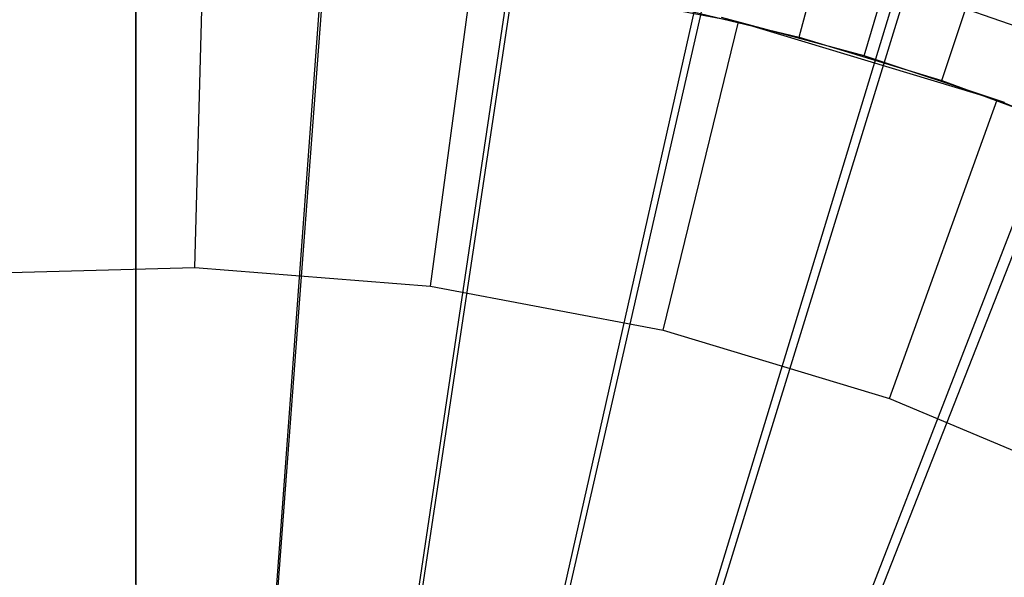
# Model space of a CAD drawing. Extents: x 0.1 to 20.1, y -10 to 10.
# Tile 111 of 127: x 10.045 to 10.51, y 0.903 to 1.167. Entities that reach past the tile are written whole.
import ezdxf

# ---------------------------------------------------------------- set-up
doc = ezdxf.new("R2010")
doc.units = 0
doc.header["$LTSCALE"] = 2.54
doc.layers.get('0').update_dxf_attribs({"linetype": 'CONTINUOUS'})

# ---------------------------------------------------------------- blocks, each defined once
blk = doc.blocks.new('DROPS_COLOR_E_STL')
at = {"color": 0}
for p, q in [((10.1, 0.9, 14.69615), (10.1, 10, 1.7)), ((10.1, 0.9, 14.69615), (10.1, 10, 1.7)), ((10.16647, 0.89754, 14.69615), (10.83852, 9.97269, 1.7)), ((10.16647, 0.89754, 14.69615), (10.83852, 9.97269, 1.7)), ((10.1, 9.90234, 1.7), (10.1, 0.85835, 14.61615)), ((10.1, 9.90234, 1.7), (10.1, 0.85835, 14.61615)), ((10.23257, 0.89018, 14.69615), (11.57302, 9.89092, 1.7)), ((10.23257, 0.89018, 14.69615), (11.57302, 9.89092, 1.7)), ((10.16414, 0.85595, 14.61615), (10.84, 9.87465, 1.7)), ((10.16414, 0.85595, 14.61615), (10.84, 9.87465, 1.7)), ((11.57587, 9.79174, 1.7), (10.22793, 0.84877, 14.61615)), ((11.57587, 9.79174, 1.7), (10.22793, 0.84877, 14.61615)), ((10.29795, 0.87796, 14.69615), (12.29946, 9.75512, 1.7)), ((10.29795, 0.87796, 14.69615), (12.29946, 9.75512, 1.7)), ((12.30348, 9.65407, 1.7), (10.291, 0.83683, 14.61615)), ((12.30348, 9.65407, 1.7), (10.291, 0.83683, 14.61615)), ((10.36225, 0.86094, 14.69615), (13.0139, 9.56604, 1.7)), ((10.36225, 0.86094, 14.69615), (13.0139, 9.56604, 1.7)), ((13.01877, 9.4624, 1.7), (10.353, 0.82022, 14.61615)), ((13.01877, 9.4624, 1.7), (10.353, 0.82022, 14.61615)), ((10.42512, 0.83923, 14.69615), (13.71242, 9.32472, 1.7)), ((10.42512, 0.83923, 14.69615), (13.71242, 9.32472, 1.7)), ((13.71773, 9.21783, 1.7), (10.41359, 0.79902, 14.61615)), ((13.71773, 9.21783, 1.7), (10.41359, 0.79902, 14.61615)), ((10.12795, 1.04963, 9.98366), (10.13194, 1.19957, 8.88366)), ((10.12795, 1.04963, 9.98366), (10.13194, 1.19957, 8.88366)), ((10.41342, 1.15835, 13.29872), (10.42444, 1.19907, 13.29616)), ((10.41342, 1.15835, 13.29872), (10.42444, 1.19907, 13.29616)), ((10.44416, 1.14959, 13.34871), (10.45701, 1.19249, 13.3462)), ((10.44416, 1.14959, 13.34871), (10.45701, 1.19249, 13.3462)), ((10.23936, 1.04071, 9.98366), (10.25927, 1.18938, 8.88366)), ((10.23936, 1.04071, 9.98366), (10.25927, 1.18938, 8.88366)), ((10.25927, 1.18938, 8.88366), (10.38479, 1.16572, 8.88366)), ((10.25927, 1.18938, 8.88366), (10.38479, 1.16572, 8.88366)), ((10.53829, 1.15568, 8.88366), (10.47563, 1.17754, 8.88366)), ((10.53829, 1.15568, 8.88366), (10.47563, 1.17754, 8.88366)), ((10.48086, 1.13796, 13.29872), (10.49425, 1.17796, 13.29616)), ((10.48086, 1.13796, 13.29872), (10.49425, 1.17796, 13.29616)), ((10.3449, 1.17474, 13.29872), (10.41342, 1.15835, 13.29872)), ((10.3449, 1.17474, 13.29872), (10.41342, 1.15835, 13.29872)), ((10.34919, 1.02, 9.98366), (10.38479, 1.16572, 8.88366)), ((10.34919, 1.02, 9.98366), (10.38479, 1.16572, 8.88366)), ((10.44416, 1.14959, 13.34871), (10.37674, 1.16765, 13.34871)), ((10.44416, 1.14959, 13.34871), (10.37674, 1.16765, 13.34871)), ((10.38479, 1.16572, 8.88366), (10.50709, 1.12884, 8.88366)), ((10.38479, 1.16572, 8.88366), (10.50709, 1.12884, 8.88366)), ((10.41342, 1.15835, 13.29872), (10.48086, 1.13796, 13.29872)), ((10.41342, 1.15835, 13.29872), (10.48086, 1.13796, 13.29872)), ((10.51042, 1.12763, 13.34871), (10.44416, 1.14959, 13.34871)), ((10.51042, 1.12763, 13.34871), (10.44416, 1.14959, 13.34871)), ((10.48086, 1.13796, 13.29872), (10.54699, 1.11364, 13.29872)), ((10.48086, 1.13796, 13.29872), (10.54699, 1.11364, 13.29872)), ((10.4562, 0.98774, 9.98366), (10.50709, 1.12884, 8.88366)), ((10.4562, 0.98774, 9.98366), (10.50709, 1.12884, 8.88366)), ((10.50709, 1.12884, 8.88366), (10.62477, 1.07917, 8.88366)), ((10.50709, 1.12884, 8.88366), (10.62477, 1.07917, 8.88366)), ((10.01622, 1.04665, 9.98366), (10.12795, 1.04963, 9.98366)), ((10.01622, 1.04665, 9.98366), (10.12795, 1.04963, 9.98366)), ((10.12795, 1.04963, 9.98366), (10.23936, 1.04071, 9.98366)), ((10.12795, 1.04963, 9.98366), (10.23936, 1.04071, 9.98366)), ((10.23936, 1.04071, 9.98366), (10.34919, 1.02, 9.98366)), ((10.23936, 1.04071, 9.98366), (10.34919, 1.02, 9.98366)), ((10.34919, 1.02, 9.98366), (10.4562, 0.98774, 9.98366)), ((10.34919, 1.02, 9.98366), (10.4562, 0.98774, 9.98366)), ((10.4562, 0.98774, 9.98366), (10.55917, 0.94428, 9.98366)), ((10.4562, 0.98774, 9.98366), (10.55917, 0.94428, 9.98366))]:
    blk.add_line(p, q, dxfattribs=at)

msp = doc.modelspace()

# ---------------------------------------------------------------- block references
at = {"color": 0}
msp.add_blockref('DROPS_COLOR_E_STL', (0, 0), dxfattribs=at)

doc.saveas('drawing.dxf')
